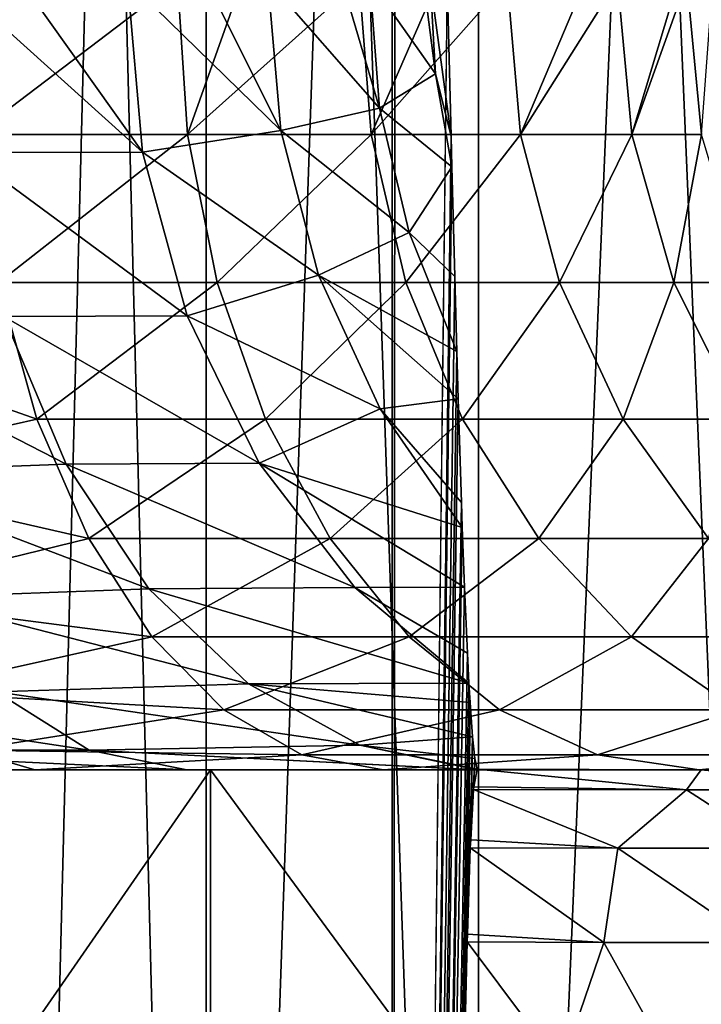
# Model space of a CAD drawing. Header units: millimetres. Extents: x -272 to -228, y -64 to 39.
# Tile 26 of 245: x -251.436 to -251.004, y -61.648 to -61.025. Entities that reach past the tile are written whole.
import ezdxf

# ---------------------------------------------------------------- set-up
doc = ezdxf.new("R2010")
doc.units = ezdxf.units.MM
doc.header["$LTSCALE"] = 26.699852
for name, color, linetype in [('100', 7, 'CONTINUOUS'), ('103', 7, 'CONTINUOUS'), ('129', 7, 'CONTINUOUS'), ('244', 7, 'CONTINUOUS'), ('252', 7, 'CONTINUOUS'), ('253', 7, 'CONTINUOUS'), ('255', 7, 'CONTINUOUS'), ('393', 7, 'CONTINUOUS'), ('395', 7, 'CONTINUOUS'), ('400', 7, 'CONTINUOUS'), ('401', 7, 'CONTINUOUS')]:
    doc.layers.add(name, color=color, linetype=linetype)

msp = doc.modelspace()

# ---------------------------------------------------------------- linework, layer by layer
at = {"layer": '100', "color": 31, "linetype": 'Continuous', "true_color": 0xffba99}
for points in [[(-251.20018, -64), (-251.16527, -3.61797, 2), (-251.16527, -1.5, 2), (-251.20018, -64)], [(-251.20018, -1.5), (-251.20018, -64), (-251.16527, -1.5, 2), (-251.20018, -1.5)], [(-251.16527, -3.61797, 2), (-251.20018, -64), (-251.16527, -3.62907, 2.00003), (-251.16527, -3.61797, 2)], [(-251.16527, -3.62907, 2.00003), (-251.20018, -64), (-251.16504, -3.77239, 2.01345), (-251.16527, -3.62907, 2.00003)], [(-251.16504, -3.77239, 2.01345), (-251.20018, -64), (-251.16527, -5.38203, 1.9999), (-251.16504, -3.77239, 2.01345)], [(-251.16527, -5.38203, 1.9999), (-251.20018, -64), (-251.16528, -61, 1.99979), (-251.16527, -5.38203, 1.9999)], [(-251.16528, -61, 1.99979), (-251.20018, -64), (-251.16283, -61.0986, 2.14), (-251.16528, -61, 1.99979)], [(-251.16283, -61.0986, 2.14), (-251.20018, -64), (-251.16233, -61.1181, 2.16854), (-251.16283, -61.0986, 2.14)], [(-251.16233, -61.1181, 2.16854), (-251.20018, -64), (-251.16052, -61.18744, 2.27233), (-251.16233, -61.1181, 2.16854)], [(-251.16052, -61.18744, 2.27233), (-251.20018, -64), (-251.15921, -61.23493, 2.34719), (-251.16052, -61.18744, 2.27233)], [(-251.15921, -61.23493, 2.34719), (-251.20018, -64), (-251.15834, -61.26501, 2.39704), (-251.15921, -61.23493, 2.34719)], [(-251.15834, -61.26501, 2.39704), (-251.20018, -64), (-251.15629, -61.33055, 2.51481), (-251.15834, -61.26501, 2.39704)], [(-251.15629, -61.33055, 2.51481), (-251.20018, -64), (-251.15574, -61.34653, 2.54623), (-251.15629, -61.33055, 2.51481)], [(-251.15574, -61.34653, 2.54623), (-251.20018, -64), (-251.15434, -61.38429, 2.62635), (-251.15574, -61.34653, 2.54623)], [(-251.15434, -61.38429, 2.62635), (-251.20018, -64), (-251.15253, -61.42608, 2.73022), (-251.15434, -61.38429, 2.62635)], [(-251.15253, -61.42608, 2.73022), (-251.20018, -64), (-251.15155, -61.44514, 2.78616), (-251.15253, -61.42608, 2.73022)], [(-251.15155, -61.44514, 2.78616), (-251.20018, -64), (-251.15084, -61.4572, 2.8266), (-251.15155, -61.44514, 2.78616)], [(-251.15084, -61.4572, 2.8266), (-251.20018, -64), (-251.15468, -61.69551, 2.60678), (-251.15084, -61.4572, 2.8266)], [(-251.15453, -61.68809, 2.6154), (-251.15084, -61.4572, 2.8266), (-251.15468, -61.69551, 2.60678), (-251.15453, -61.68809, 2.6154)], [(-251.15266, -61.60895, 2.72254), (-251.15084, -61.4572, 2.8266), (-251.15453, -61.68809, 2.6154), (-251.15266, -61.60895, 2.72254)], [(-251.15252, -61.60402, 2.73045), (-251.15084, -61.4572, 2.8266), (-251.15266, -61.60895, 2.72254), (-251.15252, -61.60402, 2.73045)], [(-251.14928, -61.47899, 2.91628), (-251.15084, -61.4572, 2.8266), (-251.15252, -61.60402, 2.73045), (-251.14928, -61.47899, 2.91628)], [(-251.15066, -61.54933, 2.83743), (-251.14928, -61.47899, 2.91628), (-251.15252, -61.60402, 2.73045), (-251.15066, -61.54933, 2.83743)], [(-251.15044, -61.54435, 2.84987), (-251.14928, -61.47899, 2.91628), (-251.15066, -61.54933, 2.83743), (-251.15044, -61.54435, 2.84987)], [(-251.14781, -61.49275, 3.00028), (-251.14928, -61.47899, 2.91628), (-251.15044, -61.54435, 2.84987), (-251.14781, -61.49275, 3.00028)], [(-251.14857, -61.5125, 2.95717), (-251.14781, -61.49275, 3.00028), (-251.15044, -61.54435, 2.84987), (-251.14857, -61.5125, 2.95717)], [(-251.14841, -61.51073, 2.96614), (-251.14781, -61.49275, 3.00028), (-251.14857, -61.5125, 2.95717), (-251.14841, -61.51073, 2.96614)], [(-251.14643, -61.4996, 3.07957), (-251.14781, -61.49275, 3.00028), (-251.14841, -61.51073, 2.96614), (-251.14643, -61.4996, 3.07957)]]:
    msp.add_3dface(points, dxfattribs=at)
at = {"layer": '103', "color": 31, "linetype": 'Continuous', "true_color": 0xffba99}
for points in [[(-250.92051, -64, -16.02255), (-251.20018, -64), (-251.20018, -1.5), (-250.92051, -64, -16.02255)], [(-250.92051, -64, -16.02255), (-251.20018, -1.5), (-250.91155, -34.60694, -16.536), (-250.92051, -64, -16.02255)]]:
    msp.add_3dface(points, dxfattribs=at)
at = {"layer": '129', "color": 31, "linetype": 'Continuous', "true_color": 0xffba99}
for points in [[(-251.47685, -61.5, 9.06029), (-251.08465, -61.5, 9.27256), (-253.03113, -61.5, 9.06253), (-251.47685, -61.5, 9.06029)], [(-253.03113, -61.5, 9.06253), (-251.08465, -61.5, 9.27256), (-252.8418, -61.5, 9.24677), (-253.03113, -61.5, 9.06253)], [(-251.08465, -61.5, 4.32744), (-251.47685, -61.5, 4.53971), (-252.94868, -61.5, 4.43183), (-251.08465, -61.5, 4.32744)], [(-252.75468, -61.5, 4.25554), (-251.08465, -61.5, 4.32744), (-252.94868, -61.5, 4.43183), (-252.75468, -61.5, 4.25554)], [(-250.66286, -61.5, 9.41737), (-250.22298, -61.5, 9.49078), (-252.8418, -61.5, 9.24677), (-250.66286, -61.5, 9.41737)], [(-252.8418, -61.5, 9.24677), (-250.22298, -61.5, 9.49078), (-252.53616, -61.5, 9.56231), (-252.8418, -61.5, 9.24677)], [(-251.08465, -61.5, 9.27256), (-250.66286, -61.5, 9.41737), (-252.8418, -61.5, 9.24677), (-251.08465, -61.5, 9.27256)], [(-250.66286, -61.5, 4.18263), (-251.08465, -61.5, 4.32744), (-252.75468, -61.5, 4.25554), (-250.66286, -61.5, 4.18263)], [(-252.39201, -61.5, 3.91196), (-250.66286, -61.5, 4.18263), (-252.75468, -61.5, 4.25554), (-252.39201, -61.5, 3.91196)], [(-252.53616, -61.5, 9.56231), (-250.22298, -61.5, 9.49078), (-247.46449, -61.5, 9.56291), (-252.53616, -61.5, 9.56231)], [(-252.19468, -61.5, 9.8407), (-252.53616, -61.5, 9.56231), (-247.46449, -61.5, 9.56291), (-252.19468, -61.5, 9.8407)], [(-250.22298, -61.5, 4.10922), (-250.66286, -61.5, 4.18263), (-252.39201, -61.5, 3.91196), (-250.22298, -61.5, 4.10922)], [(-249.77702, -61.5, 4.10922), (-250.22298, -61.5, 4.10922), (-252.39201, -61.5, 3.91196), (-249.77702, -61.5, 4.10922)], [(-249.77702, -61.5, 4.10922), (-252.39201, -61.5, 3.91196), (-247.6076, -61.5, 3.91228), (-249.77702, -61.5, 4.10922)], [(-252.39201, -61.5, 3.91196), (-251.98647, -61.5, 3.61937), (-248.0131, -61.5, 3.61963), (-252.39201, -61.5, 3.91196)], [(-247.6076, -61.5, 3.91228), (-252.39201, -61.5, 3.91196), (-248.0131, -61.5, 3.61963), (-247.6076, -61.5, 3.91228)], [(-251.82291, -61.5, 10.07712), (-252.19468, -61.5, 9.8407), (-247.80603, -61.5, 9.84121), (-251.82291, -61.5, 10.07712)], [(-247.80603, -61.5, 9.84121), (-252.19468, -61.5, 9.8407), (-247.46449, -61.5, 9.56291), (-247.80603, -61.5, 9.84121)], [(-251.98647, -61.5, 3.61937), (-251.54652, -61.5, 3.38375), (-248.0131, -61.5, 3.61963), (-251.98647, -61.5, 3.61937)], [(-251.42635, -61.5, 10.26814), (-251.82291, -61.5, 10.07712), (-248.57365, -61.5, 10.26814), (-251.42635, -61.5, 10.26814)], [(-248.57365, -61.5, 10.26814), (-251.82291, -61.5, 10.07712), (-248.17786, -61.5, 10.07754), (-248.57365, -61.5, 10.26814)], [(-248.17786, -61.5, 10.07754), (-251.82291, -61.5, 10.07712), (-247.80603, -61.5, 9.84121), (-248.17786, -61.5, 10.07754)], [(-251.54652, -61.5, 3.38375), (-251.33004, -61.5, 3.26329), (-248.45348, -61.5, 3.38375), (-251.54652, -61.5, 3.38375)], [(-248.0131, -61.5, 3.61963), (-251.54652, -61.5, 3.38375), (-248.45348, -61.5, 3.38375), (-248.0131, -61.5, 3.61963)], [(-251.2058, -61.5, 10.38098), (-251.42635, -61.5, 10.26814), (-248.7942, -61.5, 10.38098), (-251.2058, -61.5, 10.38098)], [(-248.7942, -61.5, 10.38098), (-251.42635, -61.5, 10.26814), (-248.57365, -61.5, 10.26814), (-248.7942, -61.5, 10.38098)], [(-251.33004, -61.5, 3.26329), (-251.14576, -61.5, 3.11766), (-248.66994, -61.5, 3.26331), (-251.33004, -61.5, 3.26329)], [(-248.45348, -61.5, 3.38375), (-251.33004, -61.5, 3.26329), (-248.66564, -61.5, 3.26618), (-248.45348, -61.5, 3.38375)], [(-248.66564, -61.5, 3.26618), (-251.33004, -61.5, 3.26329), (-248.66994, -61.5, 3.26331), (-248.66564, -61.5, 3.26618)], [(-251.00573, -61.5, 10.52952), (-251.2058, -61.5, 10.38098), (-248.99427, -61.5, 10.52952), (-251.00573, -61.5, 10.52952)], [(-248.99427, -61.5, 10.52952), (-251.2058, -61.5, 10.38098), (-248.7942, -61.5, 10.38098), (-248.99427, -61.5, 10.52952)], [(-251.14643, -61.4996, 3.07957), (-251.00462, -61.5, 3.11862), (-251.14614, -61.5, 3.09637), (-251.14643, -61.4996, 3.07957)], [(-251.14614, -61.5, 3.09637), (-251.00462, -61.5, 3.11862), (-251.1461, -61.5, 3.09835), (-251.14614, -61.5, 3.09637)], [(-251.1461, -61.5, 3.09835), (-251.00462, -61.5, 3.11862), (-251.14576, -61.5, 3.11766), (-251.1461, -61.5, 3.09835)], [(-251.00462, -61.5, 3.11862), (-250.85845, -61.5, 3.1319), (-251.14576, -61.5, 3.11766), (-251.00462, -61.5, 3.11862)], [(-251.14576, -61.5, 3.11766), (-250.85845, -61.5, 3.1319), (-248.66994, -61.5, 3.26331), (-251.14576, -61.5, 3.11766)], [(-250.83301, -61.5, 10.70915), (-251.00573, -61.5, 10.52952), (-249.16699, -61.5, 10.70915), (-250.83301, -61.5, 10.70915)], [(-249.16699, -61.5, 10.70915), (-251.00573, -61.5, 10.52952), (-248.99427, -61.5, 10.52952), (-249.16699, -61.5, 10.70915)]]:
    msp.add_3dface(points, dxfattribs=at)
at = {"layer": '244', "color": 31, "linetype": 'Continuous', "true_color": 0xffba99}
for points in [[(-251.47868, -61, 2.74443), (-251.43553, -61, 2.70113), (-251.3581, -61.10878, 2.62783), (-251.47868, -61, 2.74443)], [(-251.47868, -61, 2.74443), (-251.3581, -61.10878, 2.62783), (-251.47029, -61.10905, 2.75306), (-251.47868, -61, 2.74443)], [(-251.43553, -61, 2.70113), (-251.36761, -61, 2.62055), (-251.3581, -61.10878, 2.62783), (-251.43553, -61, 2.70113)], [(-251.36761, -61, 2.62055), (-251.31802, -61, 2.54867), (-251.27069, -61.09502, 2.48446), (-251.36761, -61, 2.62055)], [(-251.36761, -61, 2.62055), (-251.27069, -61.09502, 2.48446), (-251.3581, -61.10878, 2.62783), (-251.36761, -61, 2.62055)], [(-251.31802, -61, 2.54867), (-251.27878, -61, 2.48027), (-251.27069, -61.09502, 2.48446), (-251.31802, -61, 2.54867)], [(-251.27878, -61, 2.48027), (-251.23196, -61, 2.37669), (-251.20807, -61.08093, 2.32915), (-251.27878, -61, 2.48027)], [(-251.27878, -61, 2.48027), (-251.20807, -61.08093, 2.32915), (-251.27069, -61.09502, 2.48446), (-251.27878, -61, 2.48027)], [(-251.23196, -61, 2.37669), (-251.21435, -61, 2.32714), (-251.20807, -61.08093, 2.32915), (-251.23196, -61, 2.37669)], [(-251.21435, -61, 2.32714), (-251.18033, -61, 2.191), (-251.17268, -61.05921, 2.16593), (-251.21435, -61, 2.32714)], [(-251.21435, -61, 2.32714), (-251.17268, -61.05921, 2.16593), (-251.20807, -61.08093, 2.32915), (-251.21435, -61, 2.32714)], [(-251.18033, -61, 2.191), (-251.17615, -61, 2.16531), (-251.17268, -61.05921, 2.16593), (-251.18033, -61, 2.191)], [(-251.16528, -61, 1.99979), (-251.16283, -61.0986, 2.14), (-251.17615, -61, 2.16531), (-251.16528, -61, 1.99979)], [(-251.17615, -61, 2.16531), (-251.16283, -61.0986, 2.14), (-251.17268, -61.05921, 2.16593), (-251.17615, -61, 2.16531)], [(-251.17268, -61.05921, 2.16593), (-251.16233, -61.1181, 2.16854), (-251.20807, -61.08093, 2.32915), (-251.17268, -61.05921, 2.16593)], [(-251.16283, -61.0986, 2.14), (-251.16233, -61.1181, 2.16854), (-251.17268, -61.05921, 2.16593), (-251.16283, -61.0986, 2.14)], [(-251.20807, -61.08093, 2.32915), (-251.18943, -61.15973, 2.33522), (-251.27069, -61.09502, 2.48446), (-251.20807, -61.08093, 2.32915)], [(-251.20807, -61.08093, 2.32915), (-251.16233, -61.1181, 2.16854), (-251.18943, -61.15973, 2.33522), (-251.20807, -61.08093, 2.32915)], [(-251.27069, -61.09502, 2.48446), (-251.24675, -61.18658, 2.49697), (-251.3581, -61.10878, 2.62783), (-251.27069, -61.09502, 2.48446)], [(-251.27069, -61.09502, 2.48446), (-251.18943, -61.15973, 2.33522), (-251.24675, -61.18658, 2.49697), (-251.27069, -61.09502, 2.48446)], [(-251.3581, -61.10878, 2.62783), (-251.32991, -61.21235, 2.64917), (-251.47029, -61.10905, 2.75306), (-251.3581, -61.10878, 2.62783)], [(-251.47029, -61.10905, 2.75306), (-251.32991, -61.21235, 2.64917), (-251.44589, -61.21286, 2.7789), (-251.47029, -61.10905, 2.75306)], [(-251.3581, -61.10878, 2.62783), (-251.24675, -61.18658, 2.49697), (-251.32991, -61.21235, 2.64917), (-251.3581, -61.10878, 2.62783)], [(-251.16233, -61.1181, 2.16854), (-251.16052, -61.18744, 2.27233), (-251.18943, -61.15973, 2.33522), (-251.16233, -61.1181, 2.16854)], [(-251.18943, -61.15973, 2.33522), (-251.15921, -61.23493, 2.34719), (-251.24675, -61.18658, 2.49697), (-251.18943, -61.15973, 2.33522)], [(-251.16052, -61.18744, 2.27233), (-251.15921, -61.23493, 2.34719), (-251.18943, -61.15973, 2.33522), (-251.16052, -61.18744, 2.27233)], [(-251.24675, -61.18658, 2.49697), (-251.20783, -61.27133, 2.5173), (-251.32991, -61.21235, 2.64917), (-251.24675, -61.18658, 2.49697)], [(-251.15921, -61.23493, 2.34719), (-251.15834, -61.26501, 2.39704), (-251.24675, -61.18658, 2.49697), (-251.15921, -61.23493, 2.34719)], [(-251.24675, -61.18658, 2.49697), (-251.15834, -61.26501, 2.39704), (-251.20783, -61.27133, 2.5173), (-251.24675, -61.18658, 2.49697)], [(-251.44589, -61.21286, 2.7789), (-251.40654, -61.30642, 2.82058), (-251.58084, -61.21694, 2.88908), (-251.44589, -61.21286, 2.7789)], [(-251.58084, -61.21694, 2.88908), (-251.40654, -61.30642, 2.82058), (-251.54768, -61.31174, 2.93857), (-251.58084, -61.21694, 2.88908)], [(-251.32991, -61.21235, 2.64917), (-251.28441, -61.30575, 2.68359), (-251.44589, -61.21286, 2.7789), (-251.32991, -61.21235, 2.64917)], [(-251.44589, -61.21286, 2.7789), (-251.28441, -61.30575, 2.68359), (-251.40654, -61.30642, 2.82058), (-251.44589, -61.21286, 2.7789)], [(-251.32991, -61.21235, 2.64917), (-251.20783, -61.27133, 2.5173), (-251.28441, -61.30575, 2.68359), (-251.32991, -61.21235, 2.64917)], [(-251.15834, -61.26501, 2.39704), (-251.15629, -61.33055, 2.51481), (-251.20783, -61.27133, 2.5173), (-251.15834, -61.26501, 2.39704)], [(-251.20783, -61.27133, 2.5173), (-251.15574, -61.34653, 2.54623), (-251.28441, -61.30575, 2.68359), (-251.20783, -61.27133, 2.5173)], [(-251.15629, -61.33055, 2.51481), (-251.15574, -61.34653, 2.54623), (-251.20783, -61.27133, 2.5173), (-251.15629, -61.33055, 2.51481)], [(-251.40654, -61.30642, 2.82058), (-251.35412, -61.38522, 2.87609), (-251.54768, -61.31174, 2.93857), (-251.40654, -61.30642, 2.82058)], [(-251.28441, -61.30575, 2.68359), (-251.2238, -61.3845, 2.72944), (-251.40654, -61.30642, 2.82058), (-251.28441, -61.30575, 2.68359)], [(-251.40654, -61.30642, 2.82058), (-251.2238, -61.3845, 2.72944), (-251.35412, -61.38522, 2.87609), (-251.40654, -61.30642, 2.82058)], [(-251.15574, -61.34653, 2.54623), (-251.15434, -61.38429, 2.62635), (-251.28441, -61.30575, 2.68359), (-251.15574, -61.34653, 2.54623)], [(-251.28441, -61.30575, 2.68359), (-251.15434, -61.38429, 2.62635), (-251.2238, -61.3845, 2.72944), (-251.28441, -61.30575, 2.68359)], [(-251.54768, -61.31174, 2.93857), (-251.35412, -61.38522, 2.87609), (-251.5036, -61.39091, 3.00433), (-251.54768, -61.31174, 2.93857)], [(-251.35412, -61.38522, 2.87609), (-251.29116, -61.44547, 2.94276), (-251.5036, -61.39091, 3.00433), (-251.35412, -61.38522, 2.87609)], [(-251.2238, -61.3845, 2.72944), (-251.15155, -61.44514, 2.78616), (-251.35412, -61.38522, 2.87609), (-251.2238, -61.3845, 2.72944)], [(-251.35412, -61.38522, 2.87609), (-251.15155, -61.44514, 2.78616), (-251.29116, -61.44547, 2.94276), (-251.35412, -61.38522, 2.87609)], [(-251.15434, -61.38429, 2.62635), (-251.15253, -61.42608, 2.73022), (-251.2238, -61.3845, 2.72944), (-251.15434, -61.38429, 2.62635)], [(-251.15253, -61.42608, 2.73022), (-251.15155, -61.44514, 2.78616), (-251.2238, -61.3845, 2.72944), (-251.15253, -61.42608, 2.73022)], [(-251.5036, -61.39091, 3.00433), (-251.29116, -61.44547, 2.94276), (-251.45083, -61.45048, 3.08309), (-251.5036, -61.39091, 3.00433)], [(-251.29116, -61.44547, 2.94276), (-251.2207, -61.48427, 3.01738), (-251.45083, -61.45048, 3.08309), (-251.29116, -61.44547, 2.94276)], [(-251.15155, -61.44514, 2.78616), (-251.15084, -61.4572, 2.8266), (-251.29116, -61.44547, 2.94276), (-251.15155, -61.44514, 2.78616)], [(-251.15084, -61.4572, 2.8266), (-251.14928, -61.47899, 2.91628), (-251.29116, -61.44547, 2.94276), (-251.15084, -61.4572, 2.8266)], [(-251.29116, -61.44547, 2.94276), (-251.14928, -61.47899, 2.91628), (-251.2207, -61.48427, 3.01738), (-251.29116, -61.44547, 2.94276)], [(-251.5924, -61.48746, 3.28239), (-251.63598, -61.45048, 3.18611), (-251.39199, -61.48746, 3.17088), (-251.5924, -61.48746, 3.28239)], [(-251.63598, -61.45048, 3.18611), (-251.45083, -61.45048, 3.08309), (-251.39199, -61.48746, 3.17088), (-251.63598, -61.45048, 3.18611)], [(-251.45083, -61.45048, 3.08309), (-251.2207, -61.48427, 3.01738), (-251.39199, -61.48746, 3.17088), (-251.45083, -61.45048, 3.08309)], [(-251.14928, -61.47899, 2.91628), (-251.14781, -61.49275, 3.00028), (-251.2207, -61.48427, 3.01738), (-251.14928, -61.47899, 2.91628)], [(-251.2207, -61.48427, 3.01738), (-251.14614, -61.5, 3.09637), (-251.39199, -61.48746, 3.17088), (-251.2207, -61.48427, 3.01738)], [(-251.14781, -61.49275, 3.00028), (-251.14643, -61.4996, 3.07957), (-251.2207, -61.48427, 3.01738), (-251.14781, -61.49275, 3.00028)], [(-251.14643, -61.4996, 3.07957), (-251.14614, -61.5, 3.09637), (-251.2207, -61.48427, 3.01738), (-251.14643, -61.4996, 3.07957)], [(-251.33004, -61.5, 3.26329), (-251.54652, -61.5, 3.38375), (-251.5924, -61.48746, 3.28239), (-251.33004, -61.5, 3.26329)], [(-251.33004, -61.5, 3.26329), (-251.5924, -61.48746, 3.28239), (-251.39199, -61.48746, 3.17088), (-251.33004, -61.5, 3.26329)], [(-251.14614, -61.5, 3.09637), (-251.1461, -61.5, 3.09835), (-251.39199, -61.48746, 3.17088), (-251.14614, -61.5, 3.09637)], [(-251.1461, -61.5, 3.09835), (-251.14576, -61.5, 3.11766), (-251.39199, -61.48746, 3.17088), (-251.1461, -61.5, 3.09835)], [(-251.14576, -61.5, 3.11766), (-251.33004, -61.5, 3.26329), (-251.39199, -61.48746, 3.17088), (-251.14576, -61.5, 3.11766)]]:
    msp.add_3dface(points, dxfattribs=at)
at = {"layer": '252', "color": 31, "linetype": 'Continuous', "true_color": 0xffba99}
for points in [[(-251.33611, -61, 10.90482), (-251.44549, -61, 10.82116), (-251.46444, -61.09754, 10.79761), (-251.33611, -61, 10.90482)], [(-251.33611, -61, 10.90482), (-251.46444, -61.09754, 10.79761), (-251.32977, -61.09754, 10.89761), (-251.33611, -61, 10.90482)], [(-251.2951, -61, 10.94302), (-251.33611, -61, 10.90482), (-251.32977, -61.09754, 10.89761), (-251.2951, -61, 10.94302)], [(-251.22096, -61, 11.02458), (-251.2951, -61, 10.94302), (-251.32977, -61.09754, 10.89761), (-251.22096, -61, 11.02458)], [(-251.22096, -61, 11.02458), (-251.32977, -61.09754, 10.89761), (-251.21351, -61.09754, 11.01852), (-251.22096, -61, 11.02458)], [(-251.17101, -61, 11.09156), (-251.22096, -61, 11.02458), (-251.21351, -61.09754, 11.01852), (-251.17101, -61, 11.09156)], [(-251.12723, -61, 11.16175), (-251.17101, -61, 11.09156), (-251.21351, -61.09754, 11.01852), (-251.12723, -61, 11.16175)], [(-251.12723, -61, 11.16175), (-251.21351, -61.09754, 11.01852), (-251.11887, -61.09754, 11.15701), (-251.12723, -61, 11.16175)], [(-251.07785, -61, 11.26123), (-251.12723, -61, 11.16175), (-251.11887, -61.09754, 11.15701), (-251.07785, -61, 11.26123)], [(-251.0575, -61, 11.31255), (-251.07785, -61, 11.26123), (-251.11887, -61.09754, 11.15701), (-251.0575, -61, 11.31255)], [(-251.0575, -61, 11.31255), (-251.11887, -61.09754, 11.15701), (-251.04847, -61.09754, 11.30926), (-251.0575, -61, 11.31255)], [(-251.01913, -61, 11.44566), (-251.0575, -61, 11.31255), (-251.04847, -61.09754, 11.30926), (-251.01913, -61, 11.44566)], [(-251.0137, -61, 11.47281), (-251.01913, -61, 11.44566), (-251.04847, -61.09754, 11.30926), (-251.0137, -61, 11.47281)], [(-251.0137, -61, 11.47281), (-251.04847, -61.09754, 11.30926), (-251.00425, -61.09754, 11.47106), (-251.0137, -61, 11.47281)], [(-250.99704, -61, 11.63795), (-251.0137, -61, 11.47281), (-251.00425, -61.09754, 11.47106), (-250.99704, -61, 11.63795)], [(-251.46444, -61.09754, 10.79761), (-251.44943, -61.19134, 10.77344), (-251.32977, -61.09754, 10.89761), (-251.46444, -61.09754, 10.79761)], [(-251.32977, -61.09754, 10.89761), (-251.44943, -61.19134, 10.77344), (-251.31096, -61.19134, 10.87625), (-251.32977, -61.09754, 10.89761)], [(-251.32977, -61.09754, 10.89761), (-251.31096, -61.19134, 10.87625), (-251.21351, -61.09754, 11.01852), (-251.32977, -61.09754, 10.89761)], [(-251.21351, -61.09754, 11.01852), (-251.31096, -61.19134, 10.87625), (-251.19143, -61.19134, 11.00057), (-251.21351, -61.09754, 11.01852)], [(-251.21351, -61.09754, 11.01852), (-251.19143, -61.19134, 11.00057), (-251.11887, -61.09754, 11.15701), (-251.21351, -61.09754, 11.01852)], [(-251.11887, -61.09754, 11.15701), (-251.19143, -61.19134, 11.00057), (-251.09413, -61.19134, 11.14296), (-251.11887, -61.09754, 11.15701)], [(-251.11887, -61.09754, 11.15701), (-251.09413, -61.19134, 11.14296), (-251.04847, -61.09754, 11.30926), (-251.11887, -61.09754, 11.15701)], [(-251.04847, -61.09754, 11.30926), (-251.09413, -61.19134, 11.14296), (-251.02175, -61.19134, 11.2995), (-251.04847, -61.09754, 11.30926)], [(-251.04847, -61.09754, 11.30926), (-251.02175, -61.19134, 11.2995), (-251.00425, -61.09754, 11.47106), (-251.04847, -61.09754, 11.30926)], [(-251.00425, -61.09754, 11.47106), (-251.02175, -61.19134, 11.2995), (-250.97628, -61.19134, 11.46586), (-251.00425, -61.09754, 11.47106)], [(-251.42506, -61.27778, 10.73418), (-251.44943, -61.19134, 10.77344), (-251.5977, -61.21694, 10.68477), (-251.42506, -61.27778, 10.73418)], [(-251.44943, -61.19134, 10.77344), (-251.42506, -61.27778, 10.73418), (-251.31096, -61.19134, 10.87625), (-251.44943, -61.19134, 10.77344)], [(-251.31096, -61.19134, 10.87625), (-251.42506, -61.27778, 10.73418), (-251.28043, -61.27778, 10.84157), (-251.31096, -61.19134, 10.87625)], [(-251.31096, -61.19134, 10.87625), (-251.28043, -61.27778, 10.84157), (-251.19143, -61.19134, 11.00057), (-251.31096, -61.19134, 10.87625)], [(-251.19143, -61.19134, 11.00057), (-251.28043, -61.27778, 10.84157), (-251.15558, -61.27778, 10.97142), (-251.19143, -61.19134, 11.00057)], [(-251.19143, -61.19134, 11.00057), (-251.15558, -61.27778, 10.97142), (-251.09413, -61.19134, 11.14296), (-251.19143, -61.19134, 11.00057)], [(-251.09413, -61.19134, 11.14296), (-251.15558, -61.27778, 10.97142), (-251.05395, -61.27778, 11.12016), (-251.09413, -61.19134, 11.14296)], [(-251.09413, -61.19134, 11.14296), (-251.05395, -61.27778, 11.12016), (-251.02175, -61.19134, 11.2995), (-251.09413, -61.19134, 11.14296)], [(-251.02175, -61.19134, 11.2995), (-251.05395, -61.27778, 11.12016), (-250.97834, -61.27778, 11.28366), (-251.02175, -61.19134, 11.2995)], [(-251.02175, -61.19134, 11.2995), (-250.97834, -61.27778, 11.28366), (-250.97628, -61.19134, 11.46586), (-251.02175, -61.19134, 11.2995)], [(-251.57504, -61.31174, 10.62968), (-251.42506, -61.27778, 10.73418), (-251.5977, -61.21694, 10.68477), (-251.57504, -61.31174, 10.62968)], [(-251.39227, -61.35355, 10.68135), (-251.42506, -61.27778, 10.73418), (-251.57504, -61.31174, 10.62968), (-251.39227, -61.35355, 10.68135)], [(-251.42506, -61.27778, 10.73418), (-251.39227, -61.35355, 10.68135), (-251.28043, -61.27778, 10.84157), (-251.42506, -61.27778, 10.73418)], [(-251.28043, -61.27778, 10.84157), (-251.39227, -61.35355, 10.68135), (-251.23935, -61.35355, 10.7949), (-251.28043, -61.27778, 10.84157)], [(-251.28043, -61.27778, 10.84157), (-251.23935, -61.35355, 10.7949), (-251.15558, -61.27778, 10.97142), (-251.28043, -61.27778, 10.84157)], [(-251.15558, -61.27778, 10.97142), (-251.23935, -61.35355, 10.7949), (-251.10733, -61.35355, 10.9322), (-251.15558, -61.27778, 10.97142)], [(-251.15558, -61.27778, 10.97142), (-251.10733, -61.35355, 10.9322), (-251.05395, -61.27778, 11.12016), (-251.15558, -61.27778, 10.97142)], [(-251.05395, -61.27778, 11.12016), (-251.10733, -61.35355, 10.9322), (-250.99987, -61.35355, 11.08946), (-251.05395, -61.27778, 11.12016)], [(-251.05395, -61.27778, 11.12016), (-250.99987, -61.35355, 11.08946), (-250.97834, -61.27778, 11.28366), (-251.05395, -61.27778, 11.12016)], [(-251.54492, -61.39091, 10.55646), (-251.39227, -61.35355, 10.68135), (-251.57504, -61.31174, 10.62968), (-251.54492, -61.39091, 10.55646)], [(-251.35231, -61.41573, 10.61698), (-251.39227, -61.35355, 10.68135), (-251.54492, -61.39091, 10.55646), (-251.35231, -61.41573, 10.61698)], [(-251.39227, -61.35355, 10.68135), (-251.35231, -61.41573, 10.61698), (-251.23935, -61.35355, 10.7949), (-251.39227, -61.35355, 10.68135)], [(-251.23935, -61.35355, 10.7949), (-251.35231, -61.41573, 10.61698), (-251.18928, -61.41573, 10.73803), (-251.23935, -61.35355, 10.7949)], [(-251.23935, -61.35355, 10.7949), (-251.18928, -61.41573, 10.73803), (-251.10733, -61.35355, 10.9322), (-251.23935, -61.35355, 10.7949)], [(-251.10733, -61.35355, 10.9322), (-251.18928, -61.41573, 10.73803), (-251.04854, -61.41573, 10.8844), (-251.10733, -61.35355, 10.9322)], [(-251.10733, -61.35355, 10.9322), (-251.04854, -61.41573, 10.8844), (-250.99987, -61.35355, 11.08946), (-251.10733, -61.35355, 10.9322)], [(-250.99987, -61.35355, 11.08946), (-251.04854, -61.41573, 10.8844), (-250.93398, -61.41573, 11.05206), (-250.99987, -61.35355, 11.08946)], [(-251.50887, -61.45048, 10.46878), (-251.35231, -61.41573, 10.61698), (-251.54492, -61.39091, 10.55646), (-251.50887, -61.45048, 10.46878)], [(-251.30672, -61.46194, 10.54353), (-251.35231, -61.41573, 10.61698), (-251.50887, -61.45048, 10.46878), (-251.30672, -61.46194, 10.54353)], [(-251.35231, -61.41573, 10.61698), (-251.30672, -61.46194, 10.54353), (-251.18928, -61.41573, 10.73803), (-251.35231, -61.41573, 10.61698)], [(-251.18928, -61.41573, 10.73803), (-251.30672, -61.46194, 10.54353), (-251.13216, -61.46194, 10.67315), (-251.18928, -61.41573, 10.73803)], [(-251.18928, -61.41573, 10.73803), (-251.13216, -61.46194, 10.67315), (-251.04854, -61.41573, 10.8844), (-251.18928, -61.41573, 10.73803)], [(-251.04854, -61.41573, 10.8844), (-251.13216, -61.46194, 10.67315), (-250.98147, -61.46194, 10.82987), (-251.04854, -61.41573, 10.8844)], [(-251.04854, -61.41573, 10.8844), (-250.98147, -61.46194, 10.82987), (-250.93398, -61.41573, 11.05206), (-251.04854, -61.41573, 10.8844)], [(-251.46867, -61.48746, 10.37104), (-251.30672, -61.46194, 10.54353), (-251.50887, -61.45048, 10.46878), (-251.46867, -61.48746, 10.37104)], [(-251.25726, -61.49039, 10.46384), (-251.30672, -61.46194, 10.54353), (-251.46867, -61.48746, 10.37104), (-251.25726, -61.49039, 10.46384)], [(-251.30672, -61.46194, 10.54353), (-251.25726, -61.49039, 10.46384), (-251.13216, -61.46194, 10.67315), (-251.30672, -61.46194, 10.54353)], [(-251.13216, -61.46194, 10.67315), (-251.25726, -61.49039, 10.46384), (-251.07018, -61.49039, 10.60274), (-251.13216, -61.46194, 10.67315)], [(-251.13216, -61.46194, 10.67315), (-251.07018, -61.49039, 10.60274), (-250.98147, -61.46194, 10.82987), (-251.13216, -61.46194, 10.67315)], [(-250.98147, -61.46194, 10.82987), (-251.07018, -61.49039, 10.60274), (-250.90869, -61.49039, 10.7707), (-250.98147, -61.46194, 10.82987)], [(-251.42635, -61.5, 10.26814), (-251.25726, -61.49039, 10.46384), (-251.46867, -61.48746, 10.37104), (-251.42635, -61.5, 10.26814)], [(-251.42635, -61.5, 10.26814), (-251.2058, -61.5, 10.38098), (-251.25726, -61.49039, 10.46384), (-251.42635, -61.5, 10.26814)], [(-251.25726, -61.49039, 10.46384), (-251.2058, -61.5, 10.38098), (-251.07018, -61.49039, 10.60274), (-251.25726, -61.49039, 10.46384)], [(-251.2058, -61.5, 10.38098), (-251.00573, -61.5, 10.52952), (-251.07018, -61.49039, 10.60274), (-251.2058, -61.5, 10.38098)], [(-251.07018, -61.49039, 10.60274), (-251.00573, -61.5, 10.52952), (-250.90869, -61.49039, 10.7707), (-251.07018, -61.49039, 10.60274)], [(-251.00573, -61.5, 10.52952), (-250.83301, -61.5, 10.70915), (-250.90869, -61.49039, 10.7707), (-251.00573, -61.5, 10.52952)]]:
    msp.add_3dface(points, dxfattribs=at)
at = {"layer": '253', "color": 31, "linetype": 'Continuous', "true_color": 0xffba99}
msp.add_3dface([(-251.82291, -61.5, 10.07712), (-251.42635, -61.5, 10.26814), (-251.46867, -61.48746, 10.37104), (-251.82291, -61.5, 10.07712)], dxfattribs=at)
at = {"layer": '255', "color": 31, "linetype": 'Continuous', "true_color": 0xffba99}
for points in [[(-251.14643, -61.4996, 3.07957), (-251.14841, -61.51073, 2.96614), (-251.01378, -61.51253, 3.00313), (-251.14643, -61.4996, 3.07957)], [(-251.00462, -61.5, 3.11862), (-251.14643, -61.4996, 3.07957), (-251.01378, -61.51253, 3.00313), (-251.00462, -61.5, 3.11862)], [(-251.00462, -61.5, 3.11862), (-251.01378, -61.51253, 3.00313), (-250.87183, -61.51253, 3.02053), (-251.00462, -61.5, 3.11862)], [(-250.85845, -61.5, 3.1319), (-251.00462, -61.5, 3.11862), (-250.87183, -61.51253, 3.02053), (-250.85845, -61.5, 3.1319)], [(-251.14841, -61.51073, 2.96614), (-251.14857, -61.5125, 2.95717), (-251.01378, -61.51253, 3.00313), (-251.14841, -61.51073, 2.96614)], [(-251.14857, -61.5125, 2.95717), (-251.15044, -61.54435, 2.84987), (-251.0572, -61.54956, 2.88029), (-251.14857, -61.5125, 2.95717)], [(-251.14857, -61.5125, 2.95717), (-251.0572, -61.54956, 2.88029), (-251.01378, -61.51253, 3.00313), (-251.14857, -61.5125, 2.95717)], [(-251.0572, -61.54956, 2.88029), (-250.95657, -61.54956, 2.90671), (-251.01378, -61.51253, 3.00313), (-251.0572, -61.54956, 2.88029)], [(-251.01378, -61.51253, 3.00313), (-250.95657, -61.54956, 2.90671), (-250.87183, -61.51253, 3.02053), (-251.01378, -61.51253, 3.00313)], [(-251.15044, -61.54435, 2.84987), (-251.15066, -61.54933, 2.83743), (-251.0572, -61.54956, 2.88029), (-251.15044, -61.54435, 2.84987)], [(-251.15066, -61.54933, 2.83743), (-251.15252, -61.60402, 2.73045), (-251.06608, -61.60922, 2.77408), (-251.15066, -61.54933, 2.83743)], [(-251.15066, -61.54933, 2.83743), (-251.06608, -61.60922, 2.77408), (-251.0572, -61.54956, 2.88029), (-251.15066, -61.54933, 2.83743)], [(-251.06608, -61.60922, 2.77408), (-250.9698, -61.60922, 2.80734), (-251.0572, -61.54956, 2.88029), (-251.06608, -61.60922, 2.77408)], [(-251.0572, -61.54956, 2.88029), (-250.9698, -61.60922, 2.80734), (-250.95657, -61.54956, 2.90671), (-251.0572, -61.54956, 2.88029)], [(-251.15252, -61.60402, 2.73045), (-251.15266, -61.60895, 2.72254), (-251.06608, -61.60922, 2.77408), (-251.15252, -61.60402, 2.73045)], [(-251.15266, -61.60895, 2.72254), (-251.15453, -61.68809, 2.6154), (-251.09317, -61.68852, 2.66739), (-251.15266, -61.60895, 2.72254)], [(-251.15266, -61.60895, 2.72254), (-251.09317, -61.68852, 2.66739), (-251.06608, -61.60922, 2.77408), (-251.15266, -61.60895, 2.72254)], [(-251.09317, -61.68852, 2.66739), (-251.02199, -61.68852, 2.70707), (-251.06608, -61.60922, 2.77408), (-251.09317, -61.68852, 2.66739)], [(-251.06608, -61.60922, 2.77408), (-251.02199, -61.68852, 2.70707), (-250.9698, -61.60922, 2.80734), (-251.06608, -61.60922, 2.77408)], [(-251.02199, -61.68852, 2.70707), (-250.94437, -61.68852, 2.73186), (-250.9698, -61.60922, 2.80734), (-251.02199, -61.68852, 2.70707)]]:
    msp.add_3dface(points, dxfattribs=at)
at = {"layer": '393', "color": 1, "linetype": 'Continuous'}
for points in [[(-251.8, -61.5, 3.68231), (-251.31523, -61.5, 3.44885), (-251.8, -62.2, 3.68231), (-251.8, -61.5, 3.68231)], [(-251.8, -62.2, 3.68231), (-251.31523, -61.5, 3.44885), (-251.31523, -62.2, 3.44885), (-251.8, -62.2, 3.68231)], [(-251.31523, -61.5, 3.44885), (-250.80108, -61.5, 3.29026), (-251.31523, -62.2, 3.44885), (-251.31523, -61.5, 3.44885)], [(-251.31523, -62.2, 3.44885), (-250.80108, -61.5, 3.29026), (-250.80107, -62.2, 3.29026), (-251.31523, -62.2, 3.44885)]]:
    msp.add_3dface(points, dxfattribs=at)
at = {"layer": '395', "color": 1, "linetype": 'Continuous'}
for points in [[(-251.31523, -61.5, 10.15115), (-251.8, -61.5, 9.91769), (-251.31523, -62.2, 10.15115), (-251.31523, -61.5, 10.15115)], [(-251.31523, -62.2, 10.15115), (-251.8, -61.5, 9.91769), (-251.8, -62.2, 9.91769), (-251.31523, -62.2, 10.15115)], [(-250.80108, -61.5, 10.30974), (-251.31523, -61.5, 10.15115), (-250.80107, -62.2, 10.30974), (-250.80108, -61.5, 10.30974)], [(-250.80107, -62.2, 10.30974), (-251.31523, -61.5, 10.15115), (-251.31523, -62.2, 10.15115), (-250.80107, -62.2, 10.30974)]]:
    msp.add_3dface(points, dxfattribs=at)
at = {"layer": '400', "color": 1, "linetype": 'Continuous'}
for points in [[(-251.44534, -63, 6.24014), (-251.31781, -63, 5.98403), (-251.44534, -58, 6.24014), (-251.44534, -63, 6.24014)], [(-251.31781, -63, 5.98403), (-251.31781, -58, 5.98403), (-251.44534, -58, 6.24014), (-251.31781, -63, 5.98403)], [(-251.31781, -63, 5.98403), (-251.14539, -63, 5.75572), (-251.31781, -58, 5.98403), (-251.31781, -63, 5.98403)], [(-251.14539, -63, 5.75572), (-251.14539, -58, 5.75572), (-251.31781, -58, 5.98403), (-251.14539, -63, 5.75572)], [(-251.14539, -63, 5.75572), (-250.93402, -63, 5.56303), (-251.14539, -58, 5.75572), (-251.14539, -63, 5.75572)], [(-250.93402, -63, 5.56303), (-250.93402, -58, 5.56303), (-251.14539, -58, 5.75572), (-250.93402, -63, 5.56303)]]:
    msp.add_3dface(points, dxfattribs=at)
at = {"layer": '401', "color": 1, "linetype": 'Continuous'}
for points in [[(-251.31781, -63, 7.61597), (-251.44534, -63, 7.35986), (-251.31781, -58, 7.61597), (-251.31781, -63, 7.61597)], [(-251.44534, -63, 7.35986), (-251.44534, -58, 7.35986), (-251.31781, -58, 7.61597), (-251.44534, -63, 7.35986)], [(-251.14539, -63, 7.84428), (-251.31781, -63, 7.61597), (-251.14539, -58, 7.84428), (-251.14539, -63, 7.84428)], [(-251.31781, -63, 7.61597), (-251.31781, -58, 7.61597), (-251.14539, -58, 7.84428), (-251.31781, -63, 7.61597)], [(-250.93402, -63, 8.03697), (-251.14539, -63, 7.84428), (-250.93402, -58, 8.03697), (-250.93402, -63, 8.03697)], [(-251.14539, -63, 7.84428), (-251.14539, -58, 7.84428), (-250.93402, -58, 8.03697), (-251.14539, -63, 7.84428)]]:
    msp.add_3dface(points, dxfattribs=at)

doc.saveas('drawing.dxf')
